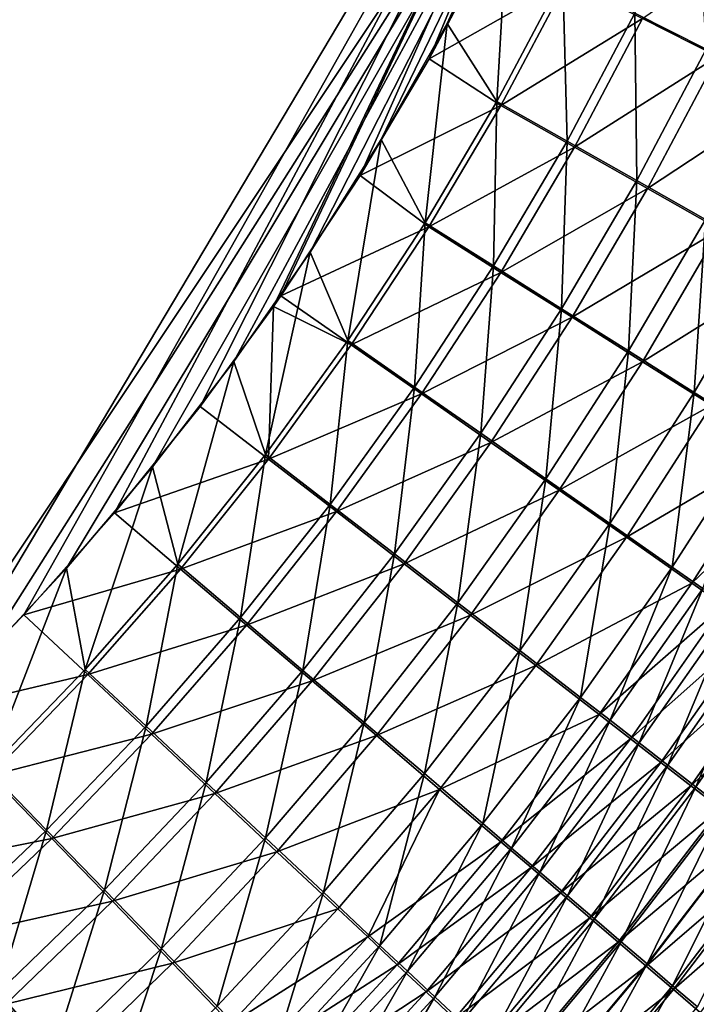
# Model space of a CAD drawing. Header units: metres. Extents: x -901 to 901, y -486 to 401.
# Tile 234 of 256: x 525 to 557, y -202 to -155. Entities that reach past the tile are written whole.
import ezdxf

# ---------------------------------------------------------------- set-up
doc = ezdxf.new("R2010")
doc.units = ezdxf.units.M

msp = doc.modelspace()

# ---------------------------------------------------------------- linework, layer by layer
at = {"layer": 'top0'}
for points in [[(553.106445, -138.14418, -490.004761), (63.258526, -33.780186, -500.496002), (518.09021, -190.658234, -490.42038)], [(556.825012, -127.259506, -492.974121), (520.393921, -188.45813, -493.390167), (63.320282, -33.791721, -503.495331)], [(524.940674, -183.805832, -493.330048), (520.393921, -188.45813, -493.390167), (556.825012, -127.259506, -492.974121)], [(529.259338, -178.941071, -493.274384), (524.940674, -183.805832, -493.330048), (556.825012, -127.259506, -492.974121)], [(556.825012, -127.259506, -492.974121), (533.353516, -173.861588, -493.223022), (529.259338, -178.941071, -493.274384)], [(536.854431, -169.092468, -493.180328), (533.353516, -173.861588, -493.223022), (556.825012, -127.259506, -492.974121)], [(537.210266, -168.582886, -493.176056), (536.854431, -169.092468, -493.180328), (556.825012, -127.259506, -492.974121)], [(556.825012, -127.259506, -492.974121), (540.996582, -162.835785, -493.131531), (537.210266, -168.582886, -493.176056)], [(544.293823, -157.267899, -493.094208), (540.996582, -162.835785, -493.131531), (556.825012, -127.259506, -492.974121)], [(547.262329, -151.688629, -493.062073), (544.293823, -157.267899, -493.094208), (556.825012, -127.259506, -492.974121)], [(522.644226, -186.225739, -490.359344), (553.106445, -138.14418, -490.004761), (518.09021, -190.658234, -490.42038)], [(522.644226, -186.225739, -490.359344), (526.977783, -181.583008, -490.302704), (553.106445, -138.14418, -490.004761)], [(526.977783, -181.583008, -490.302704), (531.085754, -176.740479, -490.250458), (553.106445, -138.14418, -490.004761)], [(553.106445, -138.14418, -490.004761), (531.085754, -176.740479, -490.250458), (534.963257, -171.708542, -490.202545)], [(534.963257, -171.708542, -490.202545), (538.605225, -166.497635, -490.158966), (553.106445, -138.14418, -490.004761)], [(538.605225, -166.497635, -490.158966), (542.006714, -161.118149, -490.119659), (553.106445, -138.14418, -490.004761)], [(553.106445, -138.14418, -490.004761), (542.006714, -161.118149, -490.119659), (545.162659, -155.580505, -490.084595)], [(545.162659, -155.580505, -490.084595), (548.068054, -149.895493, -490.053741), (553.106445, -138.14418, -490.004761)], [(557.521423, -156.801529, -488.698975), (557.074097, -148.824234, -489.373566), (554.117615, -155.081833, -489.402283)], [(548.068054, -149.895493, -490.053741), (545.162659, -155.580505, -490.084595), (547.523926, -159.297791, -489.890869)], [(548.068054, -149.895493, -490.053741), (547.523926, -159.297791, -489.890869), (550.682861, -153.347855, -489.857574)], [(561.109558, -150.697968, -491.602295), (558.062195, -157.151306, -491.630127), (554.48822, -155.343185, -492.368805)], [(544.293823, -157.267899, -493.094208), (547.262329, -151.688629, -493.062073), (550.881714, -153.52005, -492.846985)], [(547.711365, -159.484451, -492.880371), (544.293823, -157.267899, -493.094208), (550.881714, -153.52005, -492.846985)], [(550.682861, -153.347855, -489.857574), (547.523926, -159.297791, -489.890869), (550.88147, -161.195419, -489.434326)], [(550.881714, -153.52005, -492.846985), (554.48822, -155.343185, -492.368805), (547.711365, -159.484451, -492.880371)], [(550.682861, -153.347855, -489.857574), (550.88147, -161.195419, -489.434326), (554.117615, -155.081833, -489.402283)], [(554.117615, -155.081833, -489.402283), (550.88147, -161.195419, -489.434326), (554.208557, -163.077408, -488.728668)], [(554.208557, -163.077408, -488.728668), (557.521423, -156.801529, -488.698975), (554.117615, -155.081833, -489.402283)], [(545.162659, -155.580505, -490.084595), (542.006714, -161.118149, -490.119659), (544.097229, -165.091232, -489.928375)], [(545.162659, -155.580505, -490.084595), (544.097229, -165.091232, -489.928375), (547.523926, -159.297791, -489.890869)], [(554.48822, -155.343185, -492.368805), (551.236633, -161.47966, -492.400848), (547.711365, -159.484451, -492.880371)], [(554.48822, -155.343185, -492.368805), (558.062195, -157.151306, -491.630127), (551.236633, -161.47966, -492.400848)], [(557.488342, -164.934265, -487.776306), (557.521423, -156.801529, -488.698975), (554.208557, -163.077408, -488.728668)], [(540.996582, -162.835785, -493.131531), (544.293823, -157.267899, -493.094208), (547.711365, -159.484451, -492.880371)], [(558.062195, -157.151306, -491.630127), (554.729858, -163.458435, -491.659668), (551.236633, -161.47966, -492.400848)], [(558.062195, -157.151306, -491.630127), (561.585754, -158.935364, -490.633514), (554.729858, -163.458435, -491.659668)], [(547.523926, -159.297791, -489.890869), (544.097229, -165.091232, -489.928375), (547.373291, -167.151505, -489.469696)], [(547.523926, -159.297791, -489.890869), (547.373291, -167.151505, -489.469696), (550.88147, -161.195419, -489.434326)], [(561.585754, -158.935364, -490.633514), (558.173462, -165.410782, -490.659393), (554.729858, -163.458435, -491.659668)], [(544.272766, -165.291595, -492.917938), (540.996582, -162.835785, -493.131531), (547.711365, -159.484451, -492.880371)], [(547.711365, -159.484451, -492.880371), (551.236633, -161.47966, -492.400848), (544.272766, -165.291595, -492.917938)], [(542.006714, -161.118149, -490.119659), (538.605225, -166.497635, -490.158966), (540.410706, -170.714218, -489.970032)], [(542.006714, -161.118149, -490.119659), (540.410706, -170.714218, -489.970032), (544.097229, -165.091232, -489.928375)], [(550.88147, -161.195419, -489.434326), (547.373291, -167.151505, -489.469696), (550.619202, -169.194733, -488.760132)], [(550.88147, -161.195419, -489.434326), (550.619202, -169.194733, -488.760132), (554.208557, -163.077408, -488.728668)], [(551.236633, -161.47966, -492.400848), (547.712219, -167.457825, -492.436188), (544.272766, -165.291595, -492.917938)], [(551.236633, -161.47966, -492.400848), (554.729858, -163.458435, -491.659668), (547.712219, -167.457825, -492.436188)], [(537.210266, -168.582886, -493.176056), (540.996582, -162.835785, -493.131531), (544.272766, -165.291595, -492.917938)], [(554.208557, -163.077408, -488.728668), (550.619202, -169.194733, -488.760132), (553.818665, -171.210526, -487.802185)], [(553.818665, -171.210526, -487.802185), (557.488342, -164.934265, -487.776306), (554.208557, -163.077408, -488.728668)], [(554.729858, -163.458435, -491.659668), (551.120056, -169.606125, -491.690887), (547.712219, -167.457825, -492.436188)], [(554.729858, -163.458435, -491.659668), (558.173462, -165.410782, -490.659393), (551.120056, -169.606125, -491.690887)], [(556.95575, -173.18895, -486.599091), (557.488342, -164.934265, -487.776306), (553.818665, -171.210526, -487.802185)], [(560.704895, -166.756912, -486.580444), (557.488342, -164.934265, -487.776306), (556.95575, -173.18895, -486.599091)], [(540.573792, -170.927414, -492.959686), (537.210266, -168.582886, -493.176056), (544.272766, -165.291595, -492.917938)], [(544.097229, -165.091232, -489.928375), (540.410706, -170.714218, -489.970032), (543.600586, -172.936569, -489.50827)], [(544.272766, -165.291595, -492.917938), (547.712219, -167.457825, -492.436188), (540.573792, -170.927414, -492.959686)], [(544.097229, -165.091232, -489.928375), (543.600586, -172.936569, -489.50827), (547.373291, -167.151505, -489.469696)], [(558.173462, -165.410782, -490.659393), (554.479065, -171.725586, -490.684692), (551.120056, -169.606125, -491.690887)], [(558.173462, -165.410782, -490.659393), (561.550659, -167.327148, -489.403351), (554.479065, -171.725586, -490.684692)], [(538.605225, -166.497635, -490.158966), (534.963257, -171.708542, -490.202545), (536.472107, -176.152863, -490.015869)], [(538.605225, -166.497635, -490.158966), (536.472107, -176.152863, -490.015869), (540.410706, -170.714218, -489.970032)], [(560.017639, -175.121811, -485.156921), (560.704895, -166.756912, -486.580444), (556.95575, -173.18895, -486.599091)], [(547.373291, -167.151505, -489.469696), (543.600586, -172.936569, -489.50827), (546.760803, -175.140396, -488.793304)], [(547.373291, -167.151505, -489.469696), (546.760803, -175.140396, -488.793304), (550.619202, -169.194733, -488.760132)], [(561.550659, -167.327148, -489.403351), (557.772705, -173.805756, -489.42099), (554.479065, -171.725586, -490.684692)], [(547.712219, -167.457825, -492.436188), (543.922607, -173.264053, -492.47467), (540.573792, -170.927414, -492.959686)], [(547.712219, -167.457825, -492.436188), (551.120056, -169.606125, -491.690887), (543.922607, -173.264053, -492.47467)], [(536.854431, -169.092468, -493.180328), (537.210266, -168.582886, -493.176056), (540.573792, -170.927414, -492.959686)], [(536.622437, -176.377823, -493.005585), (533.353516, -173.861588, -493.223022), (536.854431, -169.092468, -493.180328)], [(536.622437, -176.377823, -493.005585), (536.854431, -169.092468, -493.180328), (540.573792, -170.927414, -492.959686)], [(550.619202, -169.194733, -488.760132), (546.760803, -175.140396, -488.793304), (549.875183, -177.314392, -487.827606)], [(550.619202, -169.194733, -488.760132), (549.875183, -177.314392, -487.827606), (553.818665, -171.210526, -487.802185)], [(551.120056, -169.606125, -491.690887), (547.240295, -175.581207, -491.723663), (543.922607, -173.264053, -492.47467)], [(551.120056, -169.606125, -491.690887), (554.479065, -171.725586, -490.684692), (547.240295, -175.581207, -491.723663)], [(540.410706, -170.714218, -489.970032), (536.472107, -176.152863, -490.015869), (539.571106, -178.537125, -489.550049)], [(540.573792, -170.927414, -492.959686), (543.922607, -173.264053, -492.47467), (536.622437, -176.377823, -493.005585)], [(540.410706, -170.714218, -489.970032), (539.571106, -178.537125, -489.550049), (543.600586, -172.936569, -489.50827)], [(553.818665, -171.210526, -487.802185), (549.875183, -177.314392, -487.827606), (552.928223, -179.447769, -486.614502)], [(552.928223, -179.447769, -486.614502), (556.95575, -173.18895, -486.599091), (553.818665, -171.210526, -487.802185)], [(534.963257, -171.708542, -490.202545), (531.085754, -176.740479, -490.250458), (532.289368, -181.393188, -490.065796)], [(534.963257, -171.708542, -490.202545), (532.289368, -181.393188, -490.065796), (536.472107, -176.152863, -490.015869)], [(554.479065, -171.725586, -490.684692), (550.509766, -177.867004, -490.70929), (547.240295, -175.581207, -491.723663)], [(554.479065, -171.725586, -490.684692), (557.772705, -173.805756, -489.42099), (550.509766, -177.867004, -490.70929)], [(543.600586, -172.936569, -489.50827), (539.571106, -178.537125, -489.550049), (542.640747, -180.901321, -488.828064)], [(543.600586, -172.936569, -489.50827), (542.640747, -180.901321, -488.828064), (546.760803, -175.140396, -488.793304)], [(543.922607, -173.264053, -492.47467), (539.875549, -178.884705, -492.516296), (536.622437, -176.377823, -493.005585)], [(543.922607, -173.264053, -492.47467), (547.240295, -175.581207, -491.723663), (539.875549, -178.884705, -492.516296)], [(555.907166, -181.53154, -485.160217), (556.95575, -173.18895, -486.599091), (552.928223, -179.447769, -486.614502)], [(560.017639, -175.121811, -485.156921), (556.95575, -173.18895, -486.599091), (555.907166, -181.53154, -485.160217)], [(529.259338, -178.941071, -493.274384), (533.353516, -173.861588, -493.223022), (536.622437, -176.377823, -493.005585)], [(557.772705, -173.805756, -489.42099), (553.714905, -180.110062, -489.435028), (550.509766, -177.867004, -490.70929)], [(557.772705, -173.805756, -489.42099), (560.987244, -175.837997, -487.906189), (553.714905, -180.110062, -489.435028)], [(546.760803, -175.140396, -488.793304), (542.640747, -180.901321, -488.828064), (545.665222, -183.233185, -487.852417)], [(546.760803, -175.140396, -488.793304), (545.665222, -183.233185, -487.852417), (549.875183, -177.314392, -487.827606)], [(560.017639, -175.121811, -485.156921), (555.907166, -181.53154, -485.160217), (557.365051, -182.5522, -484.344788)], [(547.240295, -175.581207, -491.723663), (543.0979, -181.370483, -491.757843), (539.875549, -178.884705, -492.516296)], [(547.240295, -175.581207, -491.723663), (550.509766, -177.867004, -490.70929), (543.0979, -181.370483, -491.757843)], [(536.472107, -176.152863, -490.015869), (532.289368, -181.393188, -490.065796), (535.292358, -183.939667, -489.594971)], [(536.472107, -176.152863, -490.015869), (535.292358, -183.939667, -489.594971), (539.571106, -178.537125, -489.550049)], [(560.987244, -175.837997, -487.906189), (556.842163, -182.300995, -487.90741), (553.714905, -180.110062, -489.435028)], [(560.987244, -175.837997, -487.906189), (562.560852, -176.833588, -487.056854), (556.842163, -182.300995, -487.90741)], [(531.085754, -176.740479, -490.250458), (526.977783, -181.583008, -490.302704), (527.870422, -186.42131, -490.119781)], [(531.085754, -176.740479, -490.250458), (527.870422, -186.42131, -490.119781), (532.289368, -181.393188, -490.065796)], [(532.426697, -181.628784, -493.055542), (529.259338, -178.941071, -493.274384), (536.622437, -176.377823, -493.005585)], [(536.622437, -176.377823, -493.005585), (539.875549, -178.884705, -492.516296), (532.426697, -181.628784, -493.055542)], [(562.560852, -176.833588, -487.056854), (558.372681, -183.374115, -487.050873), (556.842163, -182.300995, -487.90741)], [(549.875183, -177.314392, -487.827606), (545.665222, -183.233185, -487.852417), (548.629211, -185.520981, -486.626495)], [(549.875183, -177.314392, -487.827606), (548.629211, -185.520981, -486.626495), (552.928223, -179.447769, -486.614502)], [(550.509766, -177.867004, -490.70929), (546.272827, -183.82225, -490.733002), (543.0979, -181.370483, -491.757843)], [(550.509766, -177.867004, -490.70929), (553.714905, -180.110062, -489.435028), (546.272827, -183.82225, -490.733002)], [(539.571106, -178.537125, -489.550049), (535.292358, -183.939667, -489.594971), (538.266357, -186.464417, -488.864288)], [(539.571106, -178.537125, -489.550049), (538.266357, -186.464417, -488.864288), (542.640747, -180.901321, -488.828064)], [(524.940674, -183.805832, -493.330048), (529.259338, -178.941071, -493.274384), (532.426697, -181.628784, -493.055542)], [(539.875549, -178.884705, -492.516296), (535.578796, -184.306183, -492.560974), (532.426697, -181.628784, -493.055542)], [(539.875549, -178.884705, -492.516296), (543.0979, -181.370483, -491.757843), (535.578796, -184.306183, -492.560974)], [(552.928223, -179.447769, -486.614502), (548.629211, -185.520981, -486.626495), (551.520264, -187.755005, -485.156647)], [(551.520264, -187.755005, -485.156647), (555.907166, -181.53154, -485.160217), (552.928223, -179.447769, -486.614502)], [(553.714905, -180.110062, -489.435028), (549.384216, -186.227661, -489.44519), (546.272827, -183.82225, -490.733002)], [(553.714905, -180.110062, -489.435028), (556.842163, -182.300995, -487.90741), (549.384216, -186.227661, -489.44519)], [(542.640747, -180.901321, -488.828064), (538.266357, -186.464417, -488.864288), (541.19574, -188.954193, -487.876434)], [(542.640747, -180.901321, -488.828064), (541.19574, -188.954193, -487.876434), (545.665222, -183.233185, -487.852417)], [(532.289368, -181.393188, -490.065796), (527.870422, -186.42131, -490.119781), (530.772095, -189.130692, -489.642944)], [(532.289368, -181.393188, -490.065796), (530.772095, -189.130692, -489.642944), (535.292358, -183.939667, -489.594971)], [(543.0979, -181.370483, -491.757843), (538.7005, -186.960754, -491.793396), (535.578796, -184.306183, -492.560974)], [(543.0979, -181.370483, -491.757843), (546.272827, -183.82225, -490.733002), (538.7005, -186.960754, -491.793396)], [(526.977783, -181.583008, -490.302704), (522.644226, -186.225739, -490.359344), (523.226501, -191.224335, -490.177795)], [(526.977783, -181.583008, -490.302704), (523.226501, -191.224335, -490.177795), (527.870422, -186.42131, -490.119781)], [(527.994629, -186.666229, -493.109589), (524.940674, -183.805832, -493.330048), (532.426697, -181.628784, -493.055542)], [(532.426697, -181.628784, -493.055542), (535.578796, -184.306183, -492.560974), (527.994629, -186.666229, -493.109589)], [(552.934692, -188.848984, -484.332489), (555.907166, -181.53154, -485.160217), (551.520264, -187.755005, -485.156647)], [(555.907166, -181.53154, -485.160217), (552.934692, -188.848984, -484.332489), (557.365051, -182.5522, -484.344788)], [(556.842163, -182.300995, -487.90741), (552.419067, -188.576553, -487.901184), (549.384216, -186.227661, -489.44519)], [(556.842163, -182.300995, -487.90741), (558.372681, -183.374115, -487.050873), (552.419067, -188.576553, -487.901184)], [(557.365051, -182.5522, -484.344788), (552.934692, -188.848984, -484.332489), (554.326477, -189.926071, -483.450012)], [(554.326477, -189.926071, -483.450012), (558.799927, -183.557266, -483.47168), (557.365051, -182.5522, -484.344788)], [(545.665222, -183.233185, -487.852417), (541.19574, -188.954193, -487.876434), (544.065613, -191.396286, -486.634796)], [(545.665222, -183.233185, -487.852417), (544.065613, -191.396286, -486.634796), (548.629211, -185.520981, -486.626495)], [(520.393921, -188.45813, -493.390167), (524.940674, -183.805832, -493.330048), (527.994629, -186.666229, -493.109589)], [(546.272827, -183.82225, -490.733002), (541.775391, -189.578537, -490.755646), (538.7005, -186.960754, -491.793396)], [(546.272827, -183.82225, -490.733002), (549.384216, -186.227661, -489.44519), (541.775391, -189.578537, -490.755646)], [(558.372681, -183.374115, -487.050873), (553.903809, -189.726761, -487.035431), (552.419067, -188.576553, -487.901184)], [(558.372681, -183.374115, -487.050873), (559.878967, -184.430878, -486.133728), (553.903809, -189.726761, -487.035431)], [(555.694031, -190.985123, -482.510132), (558.799927, -183.557266, -483.47168), (554.326477, -189.926071, -483.450012)], [(558.799927, -183.557266, -483.47168), (555.694031, -190.985123, -482.510132), (560.210205, -184.545715, -482.541748)], [(535.292358, -183.939667, -489.594971), (530.772095, -189.130692, -489.642944), (533.645081, -191.816605, -488.901947)], [(535.292358, -183.939667, -489.594971), (533.645081, -191.816605, -488.901947), (538.266357, -186.464417, -488.864288)], [(535.578796, -184.306183, -492.560974), (531.040161, -189.514893, -492.608643), (527.994629, -186.666229, -493.109589)], [(535.578796, -184.306183, -492.560974), (538.7005, -186.960754, -491.793396), (531.040161, -189.514893, -492.608643)], [(559.878967, -184.430878, -486.133728), (555.364807, -190.859222, -486.108429), (553.903809, -189.726761, -487.035431)], [(561.359497, -185.470139, -485.156921), (555.364807, -190.859222, -486.108429), (559.878967, -184.430878, -486.133728)], [(555.694031, -190.985123, -482.510132), (557.03595, -192.024994, -481.513733), (560.210205, -184.545715, -482.541748)], [(557.03595, -192.024994, -481.513733), (561.59436, -185.516464, -481.555878), (560.210205, -184.545715, -482.541748)], [(548.629211, -185.520981, -486.626495), (544.065613, -191.396286, -486.634796), (546.863586, -193.780182, -485.145935)], [(548.629211, -185.520981, -486.626495), (546.863586, -193.780182, -485.145935), (551.520264, -187.755005, -485.156647)], [(561.359497, -185.470139, -485.156921), (556.800354, -191.972702, -485.121124), (555.364807, -190.859222, -486.108429)], [(562.812622, -186.490784, -484.121338), (556.800354, -191.972702, -485.121124), (561.359497, -185.470139, -485.156921)], [(558.350769, -193.04454, -480.461731), (561.59436, -185.516464, -481.555878), (557.03595, -192.024994, -481.513733)], [(527.870422, -186.42131, -490.119781), (523.226501, -191.224335, -490.177795), (526.021057, -194.097519, -489.693878)], [(527.870422, -186.42131, -490.119781), (526.021057, -194.097519, -489.693878), (530.772095, -189.130692, -489.642944)], [(538.266357, -186.464417, -488.864288), (533.645081, -191.816605, -488.901947), (536.474121, -194.464737, -487.899506)], [(538.266357, -186.464417, -488.864288), (536.474121, -194.464737, -487.899506), (541.19574, -188.954193, -487.876434)], [(549.384216, -186.227661, -489.44519), (544.78772, -192.146164, -489.451294), (541.775391, -189.578537, -490.755646)], [(549.384216, -186.227661, -489.44519), (552.419067, -188.576553, -487.901184), (544.78772, -192.146164, -489.451294)], [(562.812622, -186.490784, -484.121338), (558.208984, -193.06601, -484.074432), (556.800354, -191.972702, -485.121124)], [(523.337769, -191.477264, -493.167603), (520.393921, -188.45813, -493.390167), (527.994629, -186.666229, -493.109589)], [(527.994629, -186.666229, -493.109589), (531.040161, -189.514893, -492.608643), (523.337769, -191.477264, -493.167603)], [(538.7005, -186.960754, -491.793396), (534.055603, -192.338882, -491.8302), (531.040161, -189.514893, -492.608643)], [(538.7005, -186.960754, -491.793396), (541.775391, -189.578537, -490.755646), (534.055603, -192.338882, -491.8302)], [(551.520264, -187.755005, -485.156647), (546.863586, -193.780182, -485.145935), (548.231995, -194.947205, -484.311096)], [(548.231995, -194.947205, -484.311096), (552.934692, -188.848984, -484.332489), (551.520264, -187.755005, -485.156647)], [(541.19574, -188.954193, -487.876434), (536.474121, -194.464737, -487.899506), (539.244446, -197.061325, -486.639191)], [(541.19574, -188.954193, -487.876434), (539.244446, -197.061325, -486.639191), (544.065613, -191.396286, -486.634796)], [(552.419067, -188.576553, -487.901184), (547.724609, -194.652588, -487.887207), (544.78772, -192.146164, -489.451294)], [(552.419067, -188.576553, -487.901184), (553.903809, -189.726761, -487.035431), (547.724609, -194.652588, -487.887207)], [(549.578064, -196.095947, -483.417175), (552.934692, -188.848984, -484.332489), (548.231995, -194.947205, -484.311096)], [(552.934692, -188.848984, -484.332489), (549.578064, -196.095947, -483.417175), (554.326477, -189.926071, -483.450012)], [(530.772095, -189.130692, -489.642944), (526.021057, -194.097519, -489.693878), (528.787292, -196.945404, -488.940765)], [(530.772095, -189.130692, -489.642944), (528.787292, -196.945404, -488.940765), (533.645081, -191.816605, -488.901947)], [(531.040161, -189.514893, -492.608643), (526.270569, -194.498108, -492.65921), (523.337769, -191.477264, -493.167603)], [(531.040161, -189.514893, -492.608643), (534.055603, -192.338882, -491.8302), (526.270569, -194.498108, -492.65921)], [(541.775391, -189.578537, -490.755646), (537.024841, -195.123108, -490.777069), (534.055603, -192.338882, -491.8302)], [(541.775391, -189.578537, -490.755646), (544.78772, -192.146164, -489.451294), (537.024841, -195.123108, -490.777069)], [(553.903809, -189.726761, -487.035431), (549.16095, -195.879593, -487.010193), (547.724609, -194.652588, -487.887207)], [(553.903809, -189.726761, -487.035431), (555.364807, -190.859222, -486.108429), (549.16095, -195.879593, -487.010193)], [(554.326477, -189.926071, -483.450012), (549.578064, -196.095947, -483.417175), (550.90033, -197.225174, -482.465118)], [(550.90033, -197.225174, -482.465118), (555.694031, -190.985123, -482.510132), (554.326477, -189.926071, -483.450012)], [(555.364807, -190.859222, -486.108429), (550.573853, -197.087372, -486.071136), (549.16095, -195.879593, -487.010193)], [(556.800354, -191.972702, -485.121124), (550.573853, -197.087372, -486.071136), (555.364807, -190.859222, -486.108429)], [(523.226501, -191.224335, -490.177795), (521.053833, -198.828476, -489.747498), (526.021057, -194.097519, -489.693878)], [(552.197388, -198.333649, -481.455811), (555.694031, -190.985123, -482.510132), (550.90033, -197.225174, -482.465118)], [(555.694031, -190.985123, -482.510132), (552.197388, -198.333649, -481.455811), (557.03595, -192.024994, -481.513733)], [(523.337769, -191.477264, -493.167603), (526.270569, -194.498108, -492.65921), (518.471558, -196.050323, -493.229462)], [(533.645081, -191.816605, -488.901947), (528.787292, -196.945404, -488.940765), (531.510193, -199.752487, -487.921326)], [(533.645081, -191.816605, -488.901947), (531.510193, -199.752487, -487.921326), (536.474121, -194.464737, -487.899506)], [(544.065613, -191.396286, -486.634796), (539.244446, -197.061325, -486.639191), (541.94397, -199.595032, -485.127747)], [(544.065613, -191.396286, -486.634796), (541.94397, -199.595032, -485.127747), (546.863586, -193.780182, -485.145935)], [(544.78772, -192.146164, -489.451294), (539.932495, -197.853149, -489.453033), (537.024841, -195.123108, -490.777069)], [(541.359131, -199.194077, -488.691559), (539.932495, -197.853149, -489.453033), (544.78772, -192.146164, -489.451294)], [(544.78772, -192.146164, -489.451294), (547.724609, -194.652588, -487.887207), (541.359131, -199.194077, -488.691559)], [(556.800354, -191.972702, -485.121124), (551.961731, -198.274628, -485.070984), (550.573853, -197.087372, -486.071136)], [(558.208984, -193.06601, -484.074432), (551.961731, -198.274628, -485.070984), (556.800354, -191.972702, -485.121124)], [(552.197388, -198.333649, -481.455811), (553.467712, -199.420151, -480.390289), (557.03595, -192.024994, -481.513733)], [(553.467712, -199.420151, -480.390289), (558.350769, -193.04454, -480.461731), (557.03595, -192.024994, -481.513733)], [(534.055603, -192.338882, -491.8302), (529.173706, -197.49234, -491.867981), (526.270569, -194.498108, -492.65921)], [(534.055603, -192.338882, -491.8302), (537.024841, -195.123108, -490.777069), (529.173706, -197.49234, -491.867981)], [(551.961731, -198.274628, -485.070984), (558.208984, -193.06601, -484.074432), (553.32312, -199.440063, -484.010712)], [(553.32312, -199.440063, -484.010712), (558.208984, -193.06601, -484.074432), (559.589172, -194.13797, -482.96936)], [(554.710144, -200.483551, -479.269714), (558.350769, -193.04454, -480.461731), (553.467712, -199.420151, -480.390289)], [(559.637146, -194.042755, -479.355377), (558.350769, -193.04454, -480.461731), (554.710144, -200.483551, -479.269714)], [(526.021057, -194.097519, -489.693878), (521.053833, -198.828476, -489.747498), (523.706848, -201.839066, -488.980408)], [(526.021057, -194.097519, -489.693878), (523.706848, -201.839066, -488.980408), (528.787292, -196.945404, -488.940765)], [(546.863586, -193.780182, -485.145935), (541.94397, -199.595032, -485.127747), (543.263672, -200.834961, -484.280182)], [(546.863586, -193.780182, -485.145935), (543.263672, -200.834961, -484.280182), (548.231995, -194.947205, -484.311096)], [(553.32312, -199.440063, -484.010712), (559.589172, -194.13797, -482.96936), (554.656494, -200.582382, -482.891327)], [(554.656494, -200.582382, -482.891327), (559.589172, -194.13797, -482.96936), (560.939453, -195.187469, -481.807159)], [(555.923279, -201.522751, -478.095428), (559.637146, -194.042755, -479.355377), (554.710144, -200.483551, -479.269714)], [(560.893799, -195.0186, -478.195892), (559.637146, -194.042755, -479.355377), (555.923279, -201.522751, -478.095428)], [(526.270569, -194.498108, -492.65921), (521.284912, -199.244263, -492.712402), (518.471558, -196.050323, -493.229462)], [(526.270569, -194.498108, -492.65921), (529.173706, -197.49234, -491.867981), (521.284912, -199.244263, -492.712402)], [(536.474121, -194.464737, -487.899506), (531.510193, -199.752487, -487.921326), (534.175171, -202.503922, -486.639191)], [(536.474121, -194.464737, -487.899506), (534.175171, -202.503922, -486.639191), (539.244446, -197.061325, -486.639191)], [(547.724609, -194.652588, -487.887207), (542.765747, -200.517075, -487.865143), (541.359131, -199.194077, -488.691559)], [(547.724609, -194.652588, -487.887207), (549.16095, -195.879593, -487.010193), (542.765747, -200.517075, -487.865143)], [(548.231995, -194.947205, -484.311096), (543.263672, -200.834961, -484.280182), (544.56134, -202.055161, -483.372711)], [(544.56134, -202.055161, -483.372711), (549.578064, -196.095947, -483.417175), (548.231995, -194.947205, -484.311096)], [(560.893799, -195.0186, -478.195892), (555.923279, -201.522751, -478.095428), (557.105835, -202.536682, -476.868683)], [(537.024841, -195.123108, -490.777069), (532.03125, -200.443665, -490.796936), (529.173706, -197.49234, -491.867981)], [(537.024841, -195.123108, -490.777069), (539.932495, -197.853149, -489.453033), (532.03125, -200.443665, -490.796936)], [(560.939453, -195.187469, -481.807159), (555.96051, -201.700409, -481.714172), (554.656494, -200.582382, -482.891327)], [(562.258545, -196.213455, -480.589172), (555.96051, -201.700409, -481.714172), (560.939453, -195.187469, -481.807159)], [(549.16095, -195.879593, -487.010193), (544.150818, -201.820709, -486.974731), (542.765747, -200.517075, -487.865143)], [(549.16095, -195.879593, -487.010193), (550.573853, -197.087372, -486.071136), (544.150818, -201.820709, -486.974731)], [(545.835571, -203.254257, -482.406189), (549.578064, -196.095947, -483.417175), (544.56134, -202.055161, -483.372711)], [(549.578064, -196.095947, -483.417175), (545.835571, -203.254257, -482.406189), (550.90033, -197.225174, -482.465118)], [(562.258545, -196.213455, -480.589172), (557.233765, -202.792984, -480.48056), (555.96051, -201.700409, -481.714172)], [(528.787292, -196.945404, -488.940765), (523.706848, -201.839066, -488.980408), (526.317078, -204.805618, -487.941284)], [(528.787292, -196.945404, -488.940765), (526.317078, -204.805618, -487.941284), (531.510193, -199.752487, -487.921326)], [(539.244446, -197.061325, -486.639191), (534.175171, -202.503922, -486.639191), (536.770508, -205.187515, -485.101379)], [(539.244446, -197.061325, -486.639191), (536.770508, -205.187515, -485.101379), (541.94397, -199.595032, -485.127747)], [(550.573853, -197.087372, -486.071136), (545.512756, -203.103577, -486.021332), (544.150818, -201.820709, -486.974731)], [(551.961731, -198.274628, -485.070984), (545.512756, -203.103577, -486.021332), (550.573853, -197.087372, -486.071136)], [(550.90033, -197.225174, -482.465118), (545.835571, -203.254257, -482.406189), (547.085022, -204.430939, -481.381622)], [(547.085022, -204.430939, -481.381622), (552.197388, -198.333649, -481.455811), (550.90033, -197.225174, -482.465118)], [(529.173706, -197.49234, -491.867981), (524.068848, -202.40947, -491.906433), (521.284912, -199.244263, -492.712402)], [(529.173706, -197.49234, -491.867981), (532.03125, -200.443665, -490.796936), (524.068848, -202.40947, -491.906433)], [(539.932495, -197.853149, -489.453033), (534.828064, -203.336456, -489.449921), (532.03125, -200.443665, -490.796936)], [(539.932495, -197.853149, -489.453033), (541.359131, -199.194077, -488.691559), (534.828064, -203.336456, -489.449921)], [(545.512756, -203.103577, -486.021332), (551.961731, -198.274628, -485.070984), (546.850098, -204.364273, -485.005951)], [(546.850098, -204.364273, -485.005951), (551.961731, -198.274628, -485.070984), (553.32312, -199.440063, -484.010712)], [(548.308167, -205.583878, -480.300018), (552.197388, -198.333649, -481.455811), (547.085022, -204.430939, -481.381622)], [(552.197388, -198.333649, -481.455811), (548.308167, -205.583878, -480.300018), (553.467712, -199.420151, -480.390289)], [(541.359131, -199.194077, -488.691559), (536.199768, -204.756851, -488.67514), (534.828064, -203.336456, -489.449921)], [(541.359131, -199.194077, -488.691559), (542.765747, -200.517075, -487.865143), (536.199768, -204.756851, -488.67514)], [(531.510193, -199.752487, -487.921326), (526.317078, -204.805618, -487.941284), (528.870361, -207.712143, -486.633972)], [(531.510193, -199.752487, -487.921326), (528.870361, -207.712143, -486.633972), (534.175171, -202.503922, -486.639191)], [(541.94397, -199.595032, -485.127747), (536.770508, -205.187515, -485.101379), (538.038513, -206.500229, -484.239044)], [(541.94397, -199.595032, -485.127747), (538.038513, -206.500229, -484.239044), (543.263672, -200.834961, -484.280182)], [(546.850098, -204.364273, -485.005951), (553.32312, -199.440063, -484.010712), (548.161377, -205.601379, -483.929596)], [(548.161377, -205.601379, -483.929596), (553.32312, -199.440063, -484.010712), (554.656494, -200.582382, -482.891327)], [(548.308167, -205.583878, -480.300018), (549.503845, -206.711868, -479.162598), (553.467712, -199.420151, -480.390289)], [(549.503845, -206.711868, -479.162598), (554.710144, -200.483551, -479.269714), (553.467712, -199.420151, -480.390289)], [(532.03125, -200.443665, -490.796936), (526.807922, -205.528397, -490.814636), (524.068848, -202.40947, -491.906433)], [(532.03125, -200.443665, -490.796936), (534.828064, -203.336456, -489.449921), (526.807922, -205.528397, -490.814636)], [(542.765747, -200.517075, -487.865143), (537.551697, -206.157883, -487.834229), (536.199768, -204.756851, -488.67514)], [(542.765747, -200.517075, -487.865143), (544.150818, -201.820709, -486.974731), (537.551697, -206.157883, -487.834229)], [(554.656494, -200.582382, -482.891327), (549.445129, -206.813522, -482.793274), (548.161377, -205.601379, -483.929596)], [(555.96051, -201.700409, -481.714172), (549.445129, -206.813522, -482.793274), (554.656494, -200.582382, -482.891327)], [(550.670776, -207.813721, -477.970734), (554.710144, -200.483551, -479.269714), (549.503845, -206.711868, -479.162598)], [(550.670776, -207.813721, -477.970734), (555.923279, -201.522751, -478.095428), (554.710144, -200.483551, -479.269714)], [(543.263672, -200.834961, -484.280182), (538.038513, -206.500229, -484.239044), (539.284912, -207.791641, -483.315704)], [(543.263672, -200.834961, -484.280182), (539.284912, -207.791641, -483.315704), (544.56134, -202.055161, -483.372711)], [(551.807678, -208.88829, -476.725769), (555.923279, -201.522751, -478.095428), (550.670776, -207.813721, -477.970734)], [(557.105835, -202.536682, -476.868683), (555.923279, -201.522751, -478.095428), (551.807678, -208.88829, -476.725769)], [(523.706848, -201.839066, -488.980408), (520.908264, -209.61235, -487.958862), (526.317078, -204.805618, -487.941284)], [(544.150818, -201.820709, -486.974731), (538.882385, -207.538025, -486.928223), (537.551697, -206.157883, -487.834229)], [(544.150818, -201.820709, -486.974731), (545.512756, -203.103577, -486.021332), (538.882385, -207.538025, -486.928223)], [(544.56134, -202.055161, -483.372711), (539.284912, -207.791641, -483.315704), (540.508301, -209.060303, -482.332367)], [(540.508301, -209.060303, -482.332367), (545.835571, -203.254257, -482.406189), (544.56134, -202.055161, -483.372711)], [(549.445129, -206.813522, -482.793274), (555.96051, -201.700409, -481.714172), (550.700012, -207.999435, -481.598358)], [(555.96051, -201.700409, -481.714172), (557.233765, -202.792984, -480.48056), (550.700012, -207.999435, -481.598358)], [(524.068848, -202.40947, -491.906433), (526.807922, -205.528397, -490.814636), (518.75531, -207.078659, -491.945099)]]:
    msp.add_3dface(points, dxfattribs=at)

doc.saveas('drawing.dxf')
